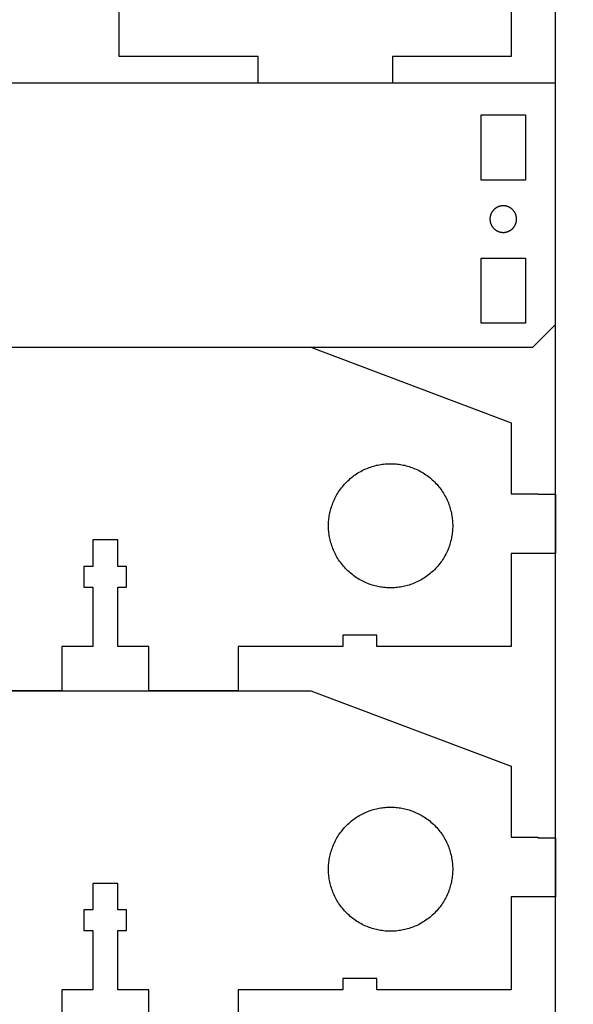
# Model space of a CAD drawing. Header units: millimetres. Extents: x 4719 to 5519, y -4846 to -4333.
# Tile 20 of 22: x 5381 to 5444, y -4549 to -4437. Entities that reach past the tile are written whole.
import ezdxf

# ---------------------------------------------------------------- set-up
doc = ezdxf.new("R2010")
doc.units = ezdxf.units.MM
doc.layers.add('Default', color=18, linetype='Continuous', true_color=0x000000)
doc.layers.add('Make2D$visible$Curves', color=18, linetype='Continuous', true_color=0x000000)

msp = doc.modelspace()

# ---------------------------------------------------------------- linework, layer by layer
at = {"layer": 'Default'}
msp.add_lwpolyline([(5493.94, -4833.72), (5465.93, -4833.72), (5443.06, -4828.72), (5196.82, -4828.72), (5173.95, -4833.72), (5125.9, -4833.72), (5125.87, -4833.69), (5120.84, -4828.66), (5120.84, -4342.23), (5120.87, -4342.2), (5125.9, -4337.17), (5192.98, -4337.17), (5198.04, -4342.23), (5198.04, -4694.54), (5220.82, -4699.52), (5419.06, -4699.52), (5441.84, -4694.54), (5441.84, -4342.23), (5441.87, -4342.2), (5446.9, -4337.17), (5513.98, -4337.17), (5519.04, -4342.23), (5519.04, -4828.66), (5513.98, -4833.72)], close=True, dxfattribs=at)
for points in [[(5436.84, -4434.05), (5436.84, -4441.64), (5423.47, -4441.64), (5423.47, -4444.64), (5408.32, -4444.64), (5408.32, -4441.64), (5392.64, -4441.64), (5392.64, -4434.05)], [(5253.16, -4474.44), (5439.28, -4474.44), (5441.84, -4471.88), (5441.84, -4444.64), (5361.2, -4444.64)], [(5284.79, -4474.44), (5414.24, -4474.44), (5436.84, -4482.96), (5436.84, -4490.97), (5439.84, -4490.97), (5439.84, -4491.02), (5441.84, -4491.02), (5441.84, -4497.7), (5436.84, -4497.7), (5436.84, -4508.17), (5421.7, -4508.17), (5421.7, -4506.89), (5417.84, -4506.89), (5417.84, -4508.17), (5406.06, -4508.17), (5406.06, -4513.17), (5395.99, -4513.17), (5395.99, -4508.17), (5392.48, -4508.17), (5392.48, -4501.49), (5393.48, -4501.49), (5393.48, -4499.17), (5392.48, -4499.17), (5392.48, -4496.17), (5389.66, -4496.17), (5389.66, -4499.17), (5388.66, -4499.17), (5388.66, -4501.49), (5389.66, -4501.49), (5389.66, -4508.17), (5386.16, -4508.17), (5386.16, -4513.17), (5376.09, -4513.17)], [(5284.79, -4513.17), (5414.24, -4513.17), (5436.84, -4521.69), (5436.84, -4529.7), (5439.84, -4529.7), (5439.84, -4529.75), (5441.84, -4529.75), (5441.84, -4536.43), (5436.84, -4536.43), (5436.84, -4546.9), (5421.7, -4546.9), (5421.7, -4545.63), (5417.84, -4545.63), (5417.84, -4546.9), (5406.06, -4546.9), (5406.06, -4551.9)], [(5395.99, -4551.9), (5395.99, -4546.9), (5392.48, -4546.9), (5392.48, -4540.22), (5393.48, -4540.22), (5393.48, -4537.9), (5392.48, -4537.9), (5392.48, -4534.9), (5389.66, -4534.9), (5389.66, -4537.9), (5388.66, -4537.9), (5388.66, -4540.22), (5389.66, -4540.22), (5389.66, -4546.9), (5386.16, -4546.9), (5386.16, -4551.9)]]:
    msp.add_lwpolyline(points, dxfattribs=at)
at = {"layer": 'Make2D$visible$Curves', "color": 18, "lineweight": -3, "true_color": 0x000000}
for points in [[(5436.44, -4455.59), (5433.44, -4455.59), (5433.44, -4448.24), (5436.44, -4448.24), (5438.44, -4448.24), (5438.44, -4455.59)], [(5437.44, -4459.98), (5437.44, -4459.95), (5437.44, -4459.91), (5437.44, -4459.88), (5437.43, -4459.85), (5437.43, -4459.81), (5437.43, -4459.78), (5437.42, -4459.74), (5437.42, -4459.71), (5437.41, -4459.67), (5437.4, -4459.64), (5437.39, -4459.6), (5437.38, -4459.57), (5437.37, -4459.53), (5437.36, -4459.5), (5437.35, -4459.46), (5437.34, -4459.43), (5437.32, -4459.4), (5437.31, -4459.36), (5437.29, -4459.33), (5437.27, -4459.29), (5437.25, -4459.26), (5437.24, -4459.23), (5437.22, -4459.19), (5437.2, -4459.16), (5437.17, -4459.13), (5437.15, -4459.1), (5437.13, -4459.07), (5437.1, -4459.04), (5437.08, -4459.01), (5437.05, -4458.98), (5437.03, -4458.95), (5437, -4458.92), (5436.97, -4458.89), (5436.94, -4458.87), (5436.92, -4458.84), (5436.89, -4458.82), (5436.86, -4458.79), (5436.82, -4458.77), (5436.79, -4458.75), (5436.76, -4458.73), (5436.73, -4458.71), (5436.7, -4458.69), (5436.66, -4458.67), (5436.63, -4458.65), (5436.6, -4458.63), (5436.56, -4458.62), (5436.53, -4458.6), (5436.49, -4458.59), (5436.46, -4458.57), (5436.42, -4458.56), (5436.39, -4458.55), (5436.35, -4458.54), (5436.32, -4458.53), (5436.28, -4458.52), (5436.25, -4458.51), (5436.21, -4458.51), (5436.18, -4458.5), (5436.14, -4458.5), (5436.11, -4458.49), (5436.08, -4458.49), (5436.04, -4458.49), (5436.01, -4458.48), (5435.97, -4458.48), (5435.94, -4458.48), (5435.91, -4458.48), (5435.87, -4458.48), (5435.84, -4458.49), (5435.81, -4458.49), (5435.77, -4458.49), (5435.74, -4458.5), (5435.7, -4458.5), (5435.67, -4458.51), (5435.63, -4458.51), (5435.6, -4458.52), (5435.56, -4458.53), (5435.53, -4458.54), (5435.49, -4458.55), (5435.46, -4458.56), (5435.42, -4458.57), (5435.39, -4458.59), (5435.35, -4458.6), (5435.32, -4458.62), (5435.29, -4458.63), (5435.25, -4458.65), (5435.22, -4458.67), (5435.18, -4458.69), (5435.15, -4458.71), (5435.12, -4458.73), (5435.09, -4458.75), (5435.06, -4458.77), (5435.03, -4458.79), (5434.99, -4458.82), (5434.97, -4458.84), (5434.94, -4458.87), (5434.91, -4458.89), (5434.88, -4458.92), (5434.85, -4458.95), (5434.83, -4458.98), (5434.8, -4459.01), (5434.78, -4459.04), (5434.75, -4459.07), (5434.73, -4459.1), (5434.71, -4459.13), (5434.68, -4459.16), (5434.66, -4459.19), (5434.64, -4459.23), (5434.63, -4459.26), (5434.61, -4459.29), (5434.59, -4459.33), (5434.57, -4459.36), (5434.56, -4459.4), (5434.55, -4459.43), (5434.53, -4459.46), (5434.52, -4459.5), (5434.51, -4459.53), (5434.5, -4459.57), (5434.49, -4459.6), (5434.48, -4459.64), (5434.47, -4459.67), (5434.47, -4459.71), (5434.46, -4459.74), (5434.45, -4459.78), (5434.45, -4459.81), (5434.45, -4459.85), (5434.44, -4459.88), (5434.44, -4459.91), (5434.44, -4459.95), (5434.44, -4459.98), (5434.44, -4460.02), (5434.44, -4460.05), (5434.44, -4460.08), (5434.45, -4460.12), (5434.45, -4460.15), (5434.45, -4460.19), (5434.46, -4460.22), (5434.47, -4460.25), (5434.47, -4460.29), (5434.48, -4460.32), (5434.49, -4460.36), (5434.5, -4460.39), (5434.51, -4460.43), (5434.52, -4460.46), (5434.53, -4460.5), (5434.55, -4460.53), (5434.56, -4460.57), (5434.57, -4460.6), (5434.59, -4460.64), (5434.61, -4460.67), (5434.63, -4460.7), (5434.64, -4460.74), (5434.66, -4460.77), (5434.68, -4460.8), (5434.71, -4460.83), (5434.73, -4460.87), (5434.75, -4460.9), (5434.78, -4460.93), (5434.8, -4460.96), (5434.83, -4460.99), (5434.85, -4461.01), (5434.88, -4461.04), (5434.91, -4461.07), (5434.94, -4461.1), (5434.97, -4461.12), (5434.99, -4461.15), (5435.03, -4461.17), (5435.06, -4461.19), (5435.09, -4461.22), (5435.12, -4461.24), (5435.15, -4461.26), (5435.18, -4461.28), (5435.22, -4461.3), (5435.25, -4461.31), (5435.29, -4461.33), (5435.32, -4461.35), (5435.35, -4461.36), (5435.39, -4461.38), (5435.42, -4461.39), (5435.46, -4461.4), (5435.49, -4461.41), (5435.53, -4461.42), (5435.56, -4461.43), (5435.6, -4461.44), (5435.63, -4461.45), (5435.67, -4461.46), (5435.7, -4461.46), (5435.74, -4461.47), (5435.77, -4461.47), (5435.81, -4461.48), (5435.84, -4461.48), (5435.87, -4461.48), (5435.91, -4461.48), (5435.94, -4461.48), (5435.97, -4461.48), (5436.01, -4461.48), (5436.04, -4461.48), (5436.08, -4461.48), (5436.11, -4461.47), (5436.14, -4461.47), (5436.18, -4461.46), (5436.21, -4461.46), (5436.25, -4461.45), (5436.28, -4461.44), (5436.32, -4461.43), (5436.35, -4461.42), (5436.39, -4461.41), (5436.42, -4461.4), (5436.46, -4461.39), (5436.49, -4461.38), (5436.53, -4461.36), (5436.56, -4461.35), (5436.6, -4461.33), (5436.63, -4461.31), (5436.66, -4461.3), (5436.7, -4461.28), (5436.73, -4461.26), (5436.76, -4461.24), (5436.79, -4461.22), (5436.82, -4461.19), (5436.86, -4461.17), (5436.89, -4461.15), (5436.92, -4461.12), (5436.94, -4461.1), (5436.97, -4461.07), (5437, -4461.04), (5437.03, -4461.01), (5437.05, -4460.99), (5437.08, -4460.96), (5437.1, -4460.93), (5437.13, -4460.9), (5437.15, -4460.87), (5437.17, -4460.83), (5437.2, -4460.8), (5437.22, -4460.77), (5437.24, -4460.74), (5437.25, -4460.7), (5437.27, -4460.67), (5437.29, -4460.64), (5437.31, -4460.6), (5437.32, -4460.57), (5437.34, -4460.53), (5437.35, -4460.5), (5437.36, -4460.46), (5437.37, -4460.43), (5437.38, -4460.39), (5437.39, -4460.36), (5437.4, -4460.32), (5437.41, -4460.29), (5437.42, -4460.25), (5437.42, -4460.22), (5437.43, -4460.19), (5437.43, -4460.15), (5437.43, -4460.12), (5437.44, -4460.08), (5437.44, -4460.05), (5437.44, -4460.02)], [(5436.44, -4471.73), (5433.44, -4471.73), (5433.44, -4464.37), (5436.44, -4464.37), (5438.44, -4464.37), (5438.44, -4471.73)], [(5416.24, -4494.57), (5416.24, -4494.41), (5416.25, -4494.26), (5416.25, -4494.1), (5416.27, -4493.94), (5416.28, -4493.78), (5416.3, -4493.62), (5416.33, -4493.46), (5416.36, -4493.29), (5416.39, -4493.13), (5416.42, -4492.97), (5416.46, -4492.81), (5416.51, -4492.64), (5416.56, -4492.48), (5416.61, -4492.32), (5416.67, -4492.15), (5416.73, -4491.99), (5416.8, -4491.83), (5416.87, -4491.67), (5416.94, -4491.51), (5417.02, -4491.35), (5417.1, -4491.2), (5417.19, -4491.04), (5417.28, -4490.89), (5417.38, -4490.74), (5417.48, -4490.59), (5417.58, -4490.44), (5417.69, -4490.3), (5417.8, -4490.16), (5417.92, -4490.02), (5418.04, -4489.88), (5418.16, -4489.75), (5418.29, -4489.62), (5418.42, -4489.49), (5418.55, -4489.37), (5418.69, -4489.25), (5418.83, -4489.13), (5418.97, -4489.02), (5419.11, -4488.91), (5419.26, -4488.81), (5419.41, -4488.71), (5419.56, -4488.61), (5419.71, -4488.52), (5419.87, -4488.43), (5420.02, -4488.35), (5420.18, -4488.27), (5420.34, -4488.2), (5420.5, -4488.13), (5420.66, -4488.06), (5420.82, -4488), (5420.99, -4487.94), (5421.15, -4487.89), (5421.31, -4487.84), (5421.48, -4487.79), (5421.64, -4487.75), (5421.8, -4487.72), (5421.96, -4487.68), (5422.13, -4487.66), (5422.29, -4487.63), (5422.45, -4487.61), (5422.61, -4487.6), (5422.77, -4487.58), (5422.93, -4487.57), (5423.08, -4487.57), (5423.24, -4487.57), (5423.39, -4487.57), (5423.55, -4487.57), (5423.71, -4487.58), (5423.87, -4487.6), (5424.03, -4487.61), (5424.19, -4487.63), (5424.35, -4487.66), (5424.51, -4487.68), (5424.67, -4487.72), (5424.84, -4487.75), (5425, -4487.79), (5425.16, -4487.84), (5425.33, -4487.89), (5425.49, -4487.94), (5425.65, -4488), (5425.82, -4488.06), (5425.98, -4488.13), (5426.14, -4488.2), (5426.3, -4488.27), (5426.45, -4488.35), (5426.61, -4488.43), (5426.76, -4488.52), (5426.92, -4488.61), (5427.07, -4488.71), (5427.22, -4488.81), (5427.36, -4488.91), (5427.51, -4489.02), (5427.65, -4489.13), (5427.79, -4489.25), (5427.93, -4489.37), (5428.06, -4489.49), (5428.19, -4489.62), (5428.31, -4489.75), (5428.44, -4489.88), (5428.56, -4490.02), (5428.67, -4490.16), (5428.78, -4490.3), (5428.89, -4490.44), (5429, -4490.59), (5429.1, -4490.74), (5429.19, -4490.89), (5429.29, -4491.04), (5429.37, -4491.2), (5429.46, -4491.35), (5429.54, -4491.51), (5429.61, -4491.67), (5429.68, -4491.83), (5429.75, -4491.99), (5429.81, -4492.15), (5429.87, -4492.32), (5429.92, -4492.48), (5429.97, -4492.64), (5430.01, -4492.81), (5430.05, -4492.97), (5430.09, -4493.13), (5430.12, -4493.29), (5430.15, -4493.46), (5430.17, -4493.62), (5430.19, -4493.78), (5430.21, -4493.94), (5430.22, -4494.1), (5430.23, -4494.26), (5430.24, -4494.41), (5430.24, -4494.57), (5430.24, -4494.72), (5430.23, -4494.88), (5430.22, -4495.04), (5430.21, -4495.2), (5430.19, -4495.36), (5430.17, -4495.52), (5430.15, -4495.68), (5430.12, -4495.84), (5430.09, -4496), (5430.05, -4496.17), (5430.01, -4496.33), (5429.97, -4496.49), (5429.92, -4496.66), (5429.87, -4496.82), (5429.81, -4496.98), (5429.75, -4497.14), (5429.68, -4497.31), (5429.61, -4497.47), (5429.54, -4497.63), (5429.46, -4497.78), (5429.37, -4497.94), (5429.29, -4498.09), (5429.19, -4498.25), (5429.1, -4498.4), (5429, -4498.55), (5428.89, -4498.69), (5428.78, -4498.84), (5428.67, -4498.98), (5428.56, -4499.12), (5428.44, -4499.25), (5428.31, -4499.39), (5428.19, -4499.52), (5428.06, -4499.64), (5427.93, -4499.77), (5427.79, -4499.89), (5427.65, -4500), (5427.51, -4500.11), (5427.36, -4500.22), (5427.22, -4500.33), (5427.07, -4500.43), (5426.92, -4500.52), (5426.76, -4500.61), (5426.61, -4500.7), (5426.45, -4500.79), (5426.3, -4500.86), (5426.14, -4500.94), (5425.98, -4501.01), (5425.82, -4501.08), (5425.65, -4501.14), (5425.49, -4501.2), (5425.33, -4501.25), (5425.16, -4501.3), (5425, -4501.34), (5424.84, -4501.38), (5424.67, -4501.42), (5424.51, -4501.45), (5424.35, -4501.48), (5424.19, -4501.5), (5424.03, -4501.52), (5423.87, -4501.54), (5423.71, -4501.55), (5423.55, -4501.56), (5423.39, -4501.57), (5423.24, -4501.57), (5423.08, -4501.57), (5422.93, -4501.56), (5422.77, -4501.55), (5422.61, -4501.54), (5422.45, -4501.52), (5422.29, -4501.5), (5422.13, -4501.48), (5421.96, -4501.45), (5421.8, -4501.42), (5421.64, -4501.38), (5421.48, -4501.34), (5421.31, -4501.3), (5421.15, -4501.25), (5420.99, -4501.2), (5420.82, -4501.14), (5420.66, -4501.08), (5420.5, -4501.01), (5420.34, -4500.94), (5420.18, -4500.86), (5420.02, -4500.79), (5419.87, -4500.7), (5419.71, -4500.61), (5419.56, -4500.52), (5419.41, -4500.43), (5419.26, -4500.33), (5419.11, -4500.22), (5418.97, -4500.11), (5418.83, -4500), (5418.69, -4499.89), (5418.55, -4499.77), (5418.42, -4499.64), (5418.29, -4499.52), (5418.16, -4499.39), (5418.04, -4499.25), (5417.92, -4499.12), (5417.8, -4498.98), (5417.69, -4498.84), (5417.58, -4498.69), (5417.48, -4498.55), (5417.38, -4498.4), (5417.28, -4498.25), (5417.19, -4498.09), (5417.1, -4497.94), (5417.02, -4497.78), (5416.94, -4497.63), (5416.87, -4497.47), (5416.8, -4497.31), (5416.73, -4497.14), (5416.67, -4496.98), (5416.61, -4496.82), (5416.56, -4496.66), (5416.51, -4496.49), (5416.46, -4496.33), (5416.42, -4496.17), (5416.39, -4496), (5416.36, -4495.84), (5416.33, -4495.68), (5416.3, -4495.52), (5416.28, -4495.36), (5416.27, -4495.2), (5416.25, -4495.04), (5416.25, -4494.88), (5416.24, -4494.72)], [(5416.24, -4533.3), (5416.24, -4533.14), (5416.25, -4532.99), (5416.25, -4532.83), (5416.27, -4532.67), (5416.28, -4532.51), (5416.3, -4532.35), (5416.33, -4532.19), (5416.36, -4532.02), (5416.39, -4531.86), (5416.42, -4531.7), (5416.46, -4531.54), (5416.51, -4531.37), (5416.56, -4531.21), (5416.61, -4531.05), (5416.67, -4530.88), (5416.73, -4530.72), (5416.8, -4530.56), (5416.87, -4530.4), (5416.94, -4530.24), (5417.02, -4530.08), (5417.1, -4529.93), (5417.19, -4529.77), (5417.28, -4529.62), (5417.38, -4529.47), (5417.48, -4529.32), (5417.58, -4529.17), (5417.69, -4529.03), (5417.8, -4528.89), (5417.92, -4528.75), (5418.04, -4528.61), (5418.16, -4528.48), (5418.29, -4528.35), (5418.42, -4528.22), (5418.55, -4528.1), (5418.69, -4527.98), (5418.83, -4527.86), (5418.97, -4527.75), (5419.11, -4527.64), (5419.26, -4527.54), (5419.41, -4527.44), (5419.56, -4527.34), (5419.71, -4527.25), (5419.87, -4527.16), (5420.02, -4527.08), (5420.18, -4527), (5420.34, -4526.93), (5420.5, -4526.86), (5420.66, -4526.79), (5420.82, -4526.73), (5420.99, -4526.67), (5421.15, -4526.62), (5421.31, -4526.57), (5421.48, -4526.52), (5421.64, -4526.48), (5421.8, -4526.45), (5421.96, -4526.42), (5422.13, -4526.39), (5422.29, -4526.36), (5422.45, -4526.34), (5422.61, -4526.33), (5422.77, -4526.31), (5422.93, -4526.31), (5423.08, -4526.3), (5423.24, -4526.3), (5423.39, -4526.3), (5423.55, -4526.31), (5423.71, -4526.31), (5423.87, -4526.33), (5424.03, -4526.34), (5424.19, -4526.36), (5424.35, -4526.39), (5424.51, -4526.42), (5424.67, -4526.45), (5424.84, -4526.48), (5425, -4526.52), (5425.16, -4526.57), (5425.33, -4526.62), (5425.49, -4526.67), (5425.65, -4526.73), (5425.82, -4526.79), (5425.98, -4526.86), (5426.14, -4526.93), (5426.3, -4527), (5426.45, -4527.08), (5426.61, -4527.16), (5426.76, -4527.25), (5426.92, -4527.34), (5427.07, -4527.44), (5427.22, -4527.54), (5427.36, -4527.64), (5427.51, -4527.75), (5427.65, -4527.86), (5427.79, -4527.98), (5427.93, -4528.1), (5428.06, -4528.22), (5428.19, -4528.35), (5428.31, -4528.48), (5428.44, -4528.61), (5428.56, -4528.75), (5428.67, -4528.89), (5428.78, -4529.03), (5428.89, -4529.17), (5429, -4529.32), (5429.1, -4529.47), (5429.19, -4529.62), (5429.29, -4529.77), (5429.37, -4529.93), (5429.46, -4530.08), (5429.54, -4530.24), (5429.61, -4530.4), (5429.68, -4530.56), (5429.75, -4530.72), (5429.81, -4530.88), (5429.87, -4531.05), (5429.92, -4531.21), (5429.97, -4531.37), (5430.01, -4531.54), (5430.05, -4531.7), (5430.09, -4531.86), (5430.12, -4532.02), (5430.15, -4532.19), (5430.17, -4532.35), (5430.19, -4532.51), (5430.21, -4532.67), (5430.22, -4532.83), (5430.23, -4532.99), (5430.24, -4533.14), (5430.24, -4533.3), (5430.24, -4533.45), (5430.23, -4533.61), (5430.22, -4533.77), (5430.21, -4533.93), (5430.19, -4534.09), (5430.17, -4534.25), (5430.15, -4534.41), (5430.12, -4534.57), (5430.09, -4534.73), (5430.05, -4534.9), (5430.01, -4535.06), (5429.97, -4535.22), (5429.92, -4535.39), (5429.87, -4535.55), (5429.81, -4535.71), (5429.75, -4535.88), (5429.68, -4536.04), (5429.61, -4536.2), (5429.54, -4536.36), (5429.46, -4536.51), (5429.37, -4536.67), (5429.29, -4536.82), (5429.19, -4536.98), (5429.1, -4537.13), (5429, -4537.28), (5428.89, -4537.42), (5428.78, -4537.57), (5428.67, -4537.71), (5428.56, -4537.85), (5428.44, -4537.99), (5428.31, -4538.12), (5428.19, -4538.25), (5428.06, -4538.37), (5427.93, -4538.5), (5427.79, -4538.62), (5427.65, -4538.73), (5427.51, -4538.84), (5427.36, -4538.95), (5427.22, -4539.06), (5427.07, -4539.16), (5426.92, -4539.25), (5426.76, -4539.35), (5426.61, -4539.43), (5426.45, -4539.52), (5426.3, -4539.6), (5426.14, -4539.67), (5425.98, -4539.74), (5425.82, -4539.81), (5425.65, -4539.87), (5425.49, -4539.93), (5425.33, -4539.98), (5425.16, -4540.03), (5425, -4540.07), (5424.84, -4540.11), (5424.67, -4540.15), (5424.51, -4540.18), (5424.35, -4540.21), (5424.19, -4540.23), (5424.03, -4540.25), (5423.87, -4540.27), (5423.71, -4540.28), (5423.55, -4540.29), (5423.39, -4540.3), (5423.24, -4540.3), (5423.08, -4540.3), (5422.93, -4540.29), (5422.77, -4540.28), (5422.61, -4540.27), (5422.45, -4540.25), (5422.29, -4540.23), (5422.13, -4540.21), (5421.96, -4540.18), (5421.8, -4540.15), (5421.64, -4540.11), (5421.48, -4540.07), (5421.31, -4540.03), (5421.15, -4539.98), (5420.99, -4539.93), (5420.82, -4539.87), (5420.66, -4539.81), (5420.5, -4539.74), (5420.34, -4539.67), (5420.18, -4539.6), (5420.02, -4539.52), (5419.87, -4539.43), (5419.71, -4539.35), (5419.56, -4539.25), (5419.41, -4539.16), (5419.26, -4539.06), (5419.11, -4538.95), (5418.97, -4538.84), (5418.83, -4538.73), (5418.69, -4538.62), (5418.55, -4538.5), (5418.42, -4538.37), (5418.29, -4538.25), (5418.16, -4538.12), (5418.04, -4537.99), (5417.92, -4537.85), (5417.8, -4537.71), (5417.69, -4537.57), (5417.58, -4537.42), (5417.48, -4537.28), (5417.38, -4537.13), (5417.28, -4536.98), (5417.19, -4536.82), (5417.1, -4536.67), (5417.02, -4536.51), (5416.94, -4536.36), (5416.87, -4536.2), (5416.8, -4536.04), (5416.73, -4535.88), (5416.67, -4535.71), (5416.61, -4535.55), (5416.56, -4535.39), (5416.51, -4535.22), (5416.46, -4535.06), (5416.42, -4534.9), (5416.39, -4534.73), (5416.36, -4534.57), (5416.33, -4534.41), (5416.3, -4534.25), (5416.28, -4534.09), (5416.27, -4533.93), (5416.25, -4533.77), (5416.25, -4533.61), (5416.24, -4533.45)]]:
    msp.add_lwpolyline(points, close=True, dxfattribs=at)

doc.saveas('drawing.dxf')
